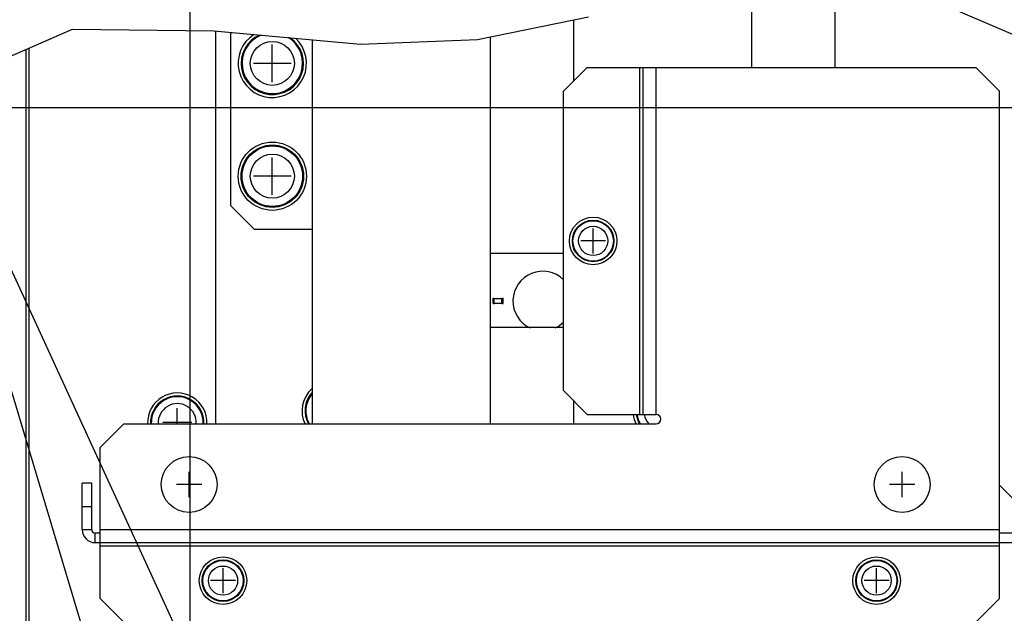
# Model space of a CAD drawing. Extents: x 33 to 410, y 33 to 287.
# Tile 71 of 90: x 261 to 289, y 213 to 230. Entities that reach past the tile are written whole.
import ezdxf

# ---------------------------------------------------------------- set-up
doc = ezdxf.new("R2010")
doc.units = 0
doc.header["$LTSCALE"] = 23.1
doc.layers.get('0').update_dxf_attribs({"linetype": 'CONTINUOUS'})
for name, color, linetype in [('ALL_AXIS', 7, 'CONTINUOUS'), ('ALL_CURVE', 7, 'CONTINUOUS'), ('ALL_DIM', 7, 'CONTINUOUS'), ('ALL_FEATURES', 7, 'CONTINUOUS'), ('ALL_NOTE', 7, 'CONTINUOUS')]:
    doc.layers.add(name, color=color, linetype=linetype)
doc.dimstyles.get("Standard").update_dxf_attribs({"dimtxt": 2.5, "dimasz": 2.5, "dimexe": 1.25, "dimexo": 0.625, "dimtad": 1, "dimcen": 2.5, "dimazin": 3, "dimtfac": 1, "dimtmove": 0, "dimatfit": 3})

# ---------------------------------------------------------------- blocks, each defined once
blk = doc.blocks.new('_OPEN')
at = {"color": 0, "linetype": 'BYBLOCK'}
for p, q in [((0, 0), (-1, 0.25)), ((-1, -0.25), (0, 0)), ((-1, 0), (0, 0))]:
    blk.add_line(p, q, dxfattribs=at)
blk = doc.blocks.new('*D17')
at = {"layer": 'ALL_DIM', "color": 2, "linetype": 'CONTINUOUS'}
for p, q in [((266.176, 174.83), (266.176, 243.698)), ((294.165, 228.575), (294.165, 243.698)), ((266.176, 242.698), (280.171, 242.698)), ((294.165, 242.698), (280.171, 242.698))]:
    blk.add_line(p, q, dxfattribs=at)
at = {"layer": 'ALL_DIM', "color": 2, "linetype": 'CONTINUOUS', "xscale": 2, "yscale": 2, "zscale": 2, "rotation": 180}
blk.add_blockref('_OPEN', (266.176, 242.698), dxfattribs=at)
at = {"layer": 'ALL_DIM', "color": 2, "linetype": 'CONTINUOUS', "xscale": 2, "yscale": 2, "zscale": 2}
blk.add_blockref('_OPEN', (294.165, 242.698), dxfattribs=at)
blk = doc.blocks.new('*D18')
at = {"layer": 'ALL_DIM', "color": 2, "linetype": 'CONTINUOUS'}
for p, q in [((293.165, 227.575), (240.152, 227.575)), ((241.152, 227.575), (241.152, 199.118)), ((241.152, 170.661), (241.152, 199.118)), ((262.007, 170.661), (240.152, 170.661))]:
    blk.add_line(p, q, dxfattribs=at)
at = {"layer": 'ALL_DIM', "color": 2, "linetype": 'CONTINUOUS', "xscale": 2, "yscale": 2, "zscale": 2}
for p, rotation in [((241.152, 227.575), 90), ((241.152, 170.661), 270)]:
    blk.add_blockref('_OPEN', p, dxfattribs=dict(at, rotation=rotation))
blk = doc.blocks.new('*D35')
at = {"layer": 'ALL_DIM', "color": 2, "linetype": 'CONTINUOUS'}
for p, q in [((266.176, 174.83), (266.176, 249.698)), ((297.956, 200.627), (297.956, 249.698)), ((266.176, 248.698), (282.066, 248.698)), ((297.956, 248.698), (282.066, 248.698))]:
    blk.add_line(p, q, dxfattribs=at)
at = {"layer": 'ALL_DIM', "color": 2, "linetype": 'CONTINUOUS', "xscale": 2, "yscale": 2, "zscale": 2, "rotation": 180}
blk.add_blockref('_OPEN', (266.176, 248.698), dxfattribs=at)
at = {"layer": 'ALL_DIM', "color": 2, "linetype": 'CONTINUOUS', "xscale": 2, "yscale": 2, "zscale": 2}
blk.add_blockref('_OPEN', (297.956, 248.698), dxfattribs=at)
blk = doc.blocks.new('*D39')
at = {"layer": 'ALL_DIM', "color": 2, "linetype": 'CONTINUOUS'}
for p, q in [((266.176, 174.83), (266.176, 261.698)), ((330.396, 251), (330.396, 261.698)), ((266.176, 260.698), (298.286, 260.698)), ((330.396, 260.698), (298.286, 260.698))]:
    blk.add_line(p, q, dxfattribs=at)
at = {"layer": 'ALL_DIM', "color": 2, "linetype": 'CONTINUOUS', "xscale": 2, "yscale": 2, "zscale": 2, "rotation": 180}
blk.add_blockref('_OPEN', (266.176, 260.698), dxfattribs=at)
at = {"layer": 'ALL_DIM', "color": 2, "linetype": 'CONTINUOUS', "xscale": 2, "yscale": 2, "zscale": 2}
blk.add_blockref('_OPEN', (330.396, 260.698), dxfattribs=at)
blk = doc.blocks.new('*D40')
at = {"layer": 'ALL_DIM', "color": 2, "linetype": 'CONTINUOUS'}
for p, q in [((266.176, 174.83), (266.176, 255.698)), ((314.489, 200.627), (314.489, 255.698)), ((266.176, 254.698), (290.333, 254.698)), ((314.489, 254.698), (290.333, 254.698))]:
    blk.add_line(p, q, dxfattribs=at)
at = {"layer": 'ALL_DIM', "color": 2, "linetype": 'CONTINUOUS', "xscale": 2, "yscale": 2, "zscale": 2, "rotation": 180}
blk.add_blockref('_OPEN', (266.176, 254.698), dxfattribs=at)
at = {"layer": 'ALL_DIM', "color": 2, "linetype": 'CONTINUOUS', "xscale": 2, "yscale": 2, "zscale": 2}
blk.add_blockref('_OPEN', (314.489, 254.698), dxfattribs=at)

msp = doc.modelspace()

# ---------------------------------------------------------------- linework, layer by layer
at = {"color": 7, "linetype": 'CONTINUOUS'}
for p, q in [((274.247, 229.502), (277.371, 230.139)), ((261.166, 229.047), (262.868, 229.791)), ((262.868, 229.791), (266.84, 229.737)), ((266.84, 229.737), (270.962, 229.369)), ((270.962, 229.369), (274.247, 229.502))]:
    msp.add_line(p, q, dxfattribs=at)
at = {"layer": 'ALL_AXIS', "color": 9, "linetype": 'CONTINUOUS'}
for centre, radius in [((268.481, 228.827), 0.619), ((268.481, 225.654), 0.851), ((268.481, 225.654), 0.619), ((277.499, 223.834), 0.568), ((277.499, 223.834), 0.411), ((267.095, 214.282), 0.568), ((285.465, 214.282), 0.568), ((267.095, 214.282), 0.411), ((285.465, 214.282), 0.411)]:
    msp.add_circle(centre, radius, dxfattribs=at)
at = {"layer": 'ALL_AXIS', "color": 7, "linetype": 'CONTINUOUS'}
for centre, radius in [((268.481, 225.654), 0.96), ((268.481, 225.654), 0.877), ((277.499, 223.834), 0.668), ((277.499, 223.834), 0.585), ((266.143, 216.987), 0.785), ((286.183, 216.987), 0.785), ((267.095, 214.282), 0.668), ((267.095, 214.282), 0.585), ((285.465, 214.282), 0.668), ((285.465, 214.282), 0.585)]:
    msp.add_circle(centre, radius, dxfattribs=at)
for centre, radius, start, end in [((268.481, 228.827), 0.96, 122.4775, 47.3011), ((268.481, 228.827), 0.877, 114.6004, 55.0725), ((276.079, 222.147), 0.835, 45.4811, 245.0657), ((276.079, 222.147), 0.835, 294.9343, 314.5189), ((265.809, 218.724), 0.835, 357.6093, 182.3907), ((265.809, 218.724), 0.751, 357.4372, 182.5628), ((270.151, 219.058), 0.835, 132.048, 206.4839), ((270.151, 219.058), 0.751, 138.0933, 209.3315), ((279.453, 219.058), 0.835, 187.1665, 206.4839), ((279.453, 219.058), 0.751, 187.7104, 209.3315)]:
    msp.add_arc(centre, radius, start, end, dxfattribs=at)
at = {"layer": 'ALL_AXIS', "color": 9, "linetype": 'CONTINUOUS'}
for centre, radius, start, end in [((268.481, 228.827), 0.851, 111.5801, 58.404), ((270.151, 219.058), 0.73, 139.9482, 210.8574), ((265.809, 218.724), 0.73, 357.3354, 182.6646), ((265.809, 218.724), 0.535, 356.4071, 183.5929), ((279.453, 219.058), 0.73, 188.0686, 210.8574), ((279.453, 219.058), 0.535, 191.0047, 223.5563)]:
    msp.add_arc(centre, radius, start, end, dxfattribs=at)
at = {"layer": 'ALL_CURVE', "color": 40, "linetype": 'CONTINUOUS'}
for p, q in [((268.481, 228.301), (268.481, 229.353)), ((269.007, 228.827), (267.955, 228.827)), ((268.481, 225.128), (268.481, 226.18)), ((269.007, 225.654), (267.955, 225.654)), ((277.499, 223.483), (277.499, 224.185)), ((277.849, 223.834), (277.148, 223.834)), ((265.809, 218.691), (265.809, 219.133)), ((266.218, 218.724), (265.4, 218.724)), ((266.143, 216.628), (266.143, 217.346)), ((286.183, 216.628), (286.183, 217.346)), ((266.502, 216.987), (265.784, 216.987)), ((286.542, 216.987), (285.824, 216.987)), ((267.095, 213.931), (267.095, 214.632)), ((285.465, 213.931), (285.465, 214.632)), ((267.445, 214.282), (266.744, 214.282)), ((285.815, 214.282), (285.114, 214.282))]:
    msp.add_line(p, q, dxfattribs=at)
at = {"layer": 'ALL_FEATURES', "color": 7, "linetype": 'CONTINUOUS'}
for p, q in [((284.296, 232.257), (284.296, 228.711)), ((281.958, 228.711), (281.958, 231.64)), ((276.948, 230.053), (276.948, 228.326)), ((267.342, 229.693), (267.312, 229.662)), ((267.312, 224.819), (267.312, 229.662)), ((269.6, 229.491), (269.6, 218.691)), ((274.61, 218.691), (274.61, 229.576)), ((267.312, 224.819), (267.98, 224.151)), ((269.6, 224.151), (267.98, 224.151)), ((276.664, 223.483), (274.61, 223.483)), ((274.685, 222.072), (274.685, 222.223)), ((274.685, 222.223), (274.718, 222.223)), ((274.685, 222.072), (274.718, 222.072)), ((274.718, 222.072), (274.718, 222.223)), ((274.718, 222.214), (274.935, 222.214)), ((274.718, 222.081), (274.935, 222.081)), ((274.935, 222.072), (274.935, 222.223)), ((274.935, 222.223), (274.969, 222.223)), ((274.935, 222.072), (274.969, 222.072)), ((274.969, 222.072), (274.969, 222.223)), ((276.664, 221.396), (274.61, 221.396)), ((276.948, 219.342), (276.948, 218.691)), ((263.404, 217.021), (263.137, 217.021)), ((263.404, 215.718), (263.404, 217.021)), ((289.306, 216.578), (288.922, 216.962)), ((263.404, 216.353), (263.137, 216.353)), ((263.638, 215.618), (263.504, 215.618)), ((289.322, 215.618), (288.922, 215.618))]:
    msp.add_line(p, q, dxfattribs=at)
at = {"layer": 'ALL_FEATURES', "color": 3, "linetype": 'CONTINUOUS'}
for p, q in [((266.894, 218.691), (266.894, 229.733)), ((261.55, 229.215), (261.55, 172.582)), ((277.332, 228.711), (276.664, 228.043)), ((277.332, 228.711), (288.254, 228.711)), ((278.902, 218.958), (278.902, 228.711)), ((288.922, 228.043), (288.254, 228.711)), ((276.664, 219.626), (276.664, 228.043)), ((288.922, 213.781), (288.922, 228.043)), ((276.664, 219.626), (277.332, 218.958)), ((277.332, 218.958), (279.269, 218.958)), ((264.306, 218.691), (263.638, 218.023)), ((264.306, 218.691), (279.269, 218.691)), ((263.638, 213.781), (263.638, 218.023)), ((263.137, 215.718), (263.137, 217.021)), ((263.504, 215.351), (289.322, 215.351)), ((263.638, 213.781), (264.306, 213.113)), ((288.254, 213.113), (288.922, 213.781))]:
    msp.add_line(p, q, dxfattribs=at)
at = {"layer": 'ALL_FEATURES', "color": 9, "linetype": 'CONTINUOUS'}
for p, q in [((261.65, 211.743), (261.65, 229.259)), ((278.801, 228.711), (278.801, 218.958)), ((279.269, 218.958), (279.269, 228.711)), ((263.137, 215.718), (263.404, 215.718)), ((263.504, 215.351), (263.504, 215.618)), ((263.638, 215.718), (288.922, 215.718)), ((288.922, 215.25), (263.638, 215.25))]:
    msp.add_line(p, q, dxfattribs=at)
at = {"layer": 'ALL_FEATURES', "color": 3, "linetype": 'CONTINUOUS'}
for centre, radius, start, end in [((279.269, 218.824), 0.134, 270, 90), ((263.504, 215.718), 0.367, 180, 270)]:
    msp.add_arc(centre, radius, start, end, dxfattribs=at)
at = {"layer": 'ALL_FEATURES', "color": 7, "linetype": 'CONTINUOUS'}
msp.add_arc((263.504, 215.718), 0.1, 180, 270, dxfattribs=at)
at = {"layer": 'ALL_NOTE', "color": 2, "linetype": 'CONTINUOUS'}
for p, q in [((293.698, 227.756), (261.943, 241.345)), ((271.44, 200.627), (258.219, 229.384)), ((271.697, 184.461), (258.219, 229.384))]:
    msp.add_line(p, q, dxfattribs=at)

# ---------------------------------------------------------------- dimensions: what is measured, and where the dimension line sits
at = {"layer": 'ALL_DIM', "color": 2, "linetype": 'CONTINUOUS'}
for base, p2, picture, middle in [((330.396, 260.698), (330.396, 250), '*D39', (291.406, 260.698)), ((314.489, 254.698), (314.489, 199.627), '*D40', (283.453, 254.698)), ((297.956, 248.698), (297.956, 199.627), '*D35', (275.186, 248.698)), ((294.165, 242.698), (294.165, 227.575), '*D17', (273.291, 242.698))]:
    dim = msp.add_linear_dim(base=base, p1=(266.176, 173.83), p2=p2, dimstyle='Standard', dxfattribs=at)
    dim.commit()
    dim.dimension.update_dxf_attribs({"geometry": picture, "text_midpoint": middle, "dimtype": 128})
dim = msp.add_linear_dim(base=(241.152, 227.575), p1=(263.007, 170.661), p2=(294.165, 227.575), angle=90, dimstyle='Standard', dxfattribs=at)
dim.commit()
dim.dimension.update_dxf_attribs({"geometry": '*D18', "text_midpoint": (241.152, 192.238), "dimtype": 128})

doc.saveas('drawing.dxf')
